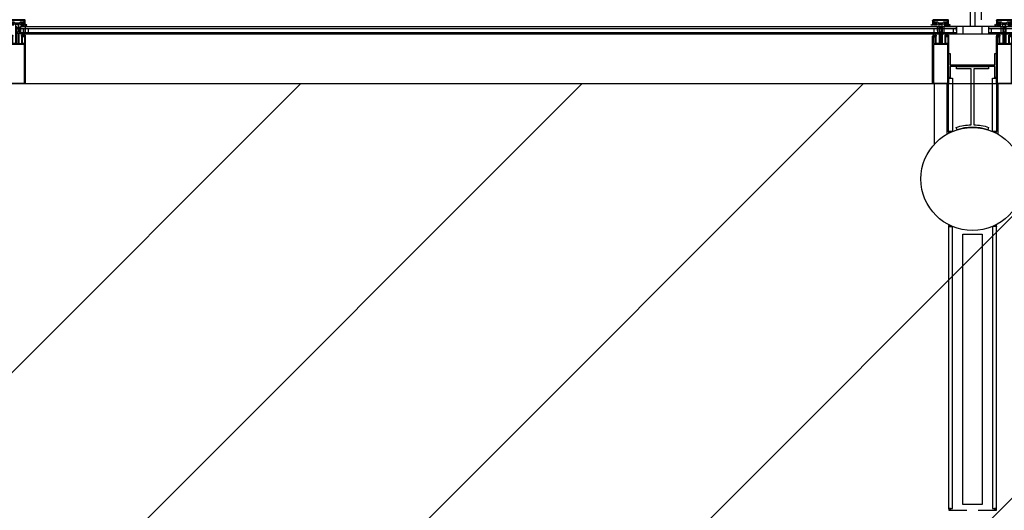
# Model space of a CAD drawing. Header units: millimetres. Extents: x 11314 to 117107, y -3618 to 64487.
# Tile 33 of 36: x 104006 to 107098, y 48508 to 50048. Entities that reach past the tile are written whole.
import ezdxf

# ---------------------------------------------------------------- set-up
doc = ezdxf.new("R2010")
doc.units = ezdxf.units.MM
doc.header["$MEASUREMENT"] = 0
doc.layers.get('0').update_dxf_attribs({"linetype": 'CONTINUOUS'})
for name, color, linetype in [('A-AREA-NIC', 8, 'CONTINUOUS'), ('A-GLAZ', 8, 'CONTINUOUS'), ('A-ROOF', 8, 'CONTINUOUS'), ('I-WALL', 8, 'CONTINUOUS')]:
    doc.layers.add(name, color=color, linetype=linetype)

# ---------------------------------------------------------------- blocks, each defined once
blk = doc.blocks.new('mul_2')
for points in [[(149, -22.5), (149, -22.5, -0.414214), (150, -23.5), (150, -24.5, -0.414214), (149.5, -25), (1, -25, -0.414214), (0, -24), (0, 24, -0.414214), (1, 25), (149.5, 25, -0.414214), (150, 24.5), (150, 23.5, -0.414214), (149, 22.5), (149, 22.5)], [(2.5, -22, 0.414214), (3, -22.5), (123.5, -22.5, 0.414214), (124, -22), (124, 22, 0.414214), (123.5, 22.5), (3, 22.5, 0.414214), (2.5, 22), (2.5, -22)], [(149, 22.5), (149, 23.5), (147, 23.5), (146, 22.5), (128, 22.5, 0.414214), (127, 21.5), (127, 17.3, 0.414214), (128, 16.3), (146, 16.3), (147, 15.3), (149, 15.3), (149, 16.3), (149, 16.3)], [(178, 5), (127.5, 5, -0.414214), (127, 5.5), (127, 13.5, -0.414214), (127.5, 14), (149.5, 14, 0.414214), (150, 14.5), (150, 15.3, 0.414214), (149, 16.3)], [(127, -2.4, 0.414214), (127.5, -2.9), (157.4, -2.9, 0.414214), (157.9, -2.4), (157.9, 2.4, 0.414214), (157.4, 2.9), (127.5, 2.9, 0.414214), (127, 2.4), (127, -2.4)], [(152.5, 23.3), (152.5, 24.4, 0.414214), (152.1, 24.8), (150.4, 24.8, 0.414214), (150, 24.4), (150, 22.5, -0.414214), (149.5, 22), (148.8, 22, -0.267949), (148.6, 22.1), (148.5, 22.5, 0.493145), (147.9, 22.5)], [(151.6, 13.8, -0.087488), (151.5, 13.8), (150.4, 13.8, -0.414214), (150, 14.2), (150, 15.7, 0.414214), (149.5, 16.2), (148.8, 16.2, 0.267949), (148.6, 16.1), (148.5, 15.8, -0.493145), (147.9, 15.8)], [(148.4, 20.4), (148.4, 18, 0.414214), (149.2, 17.2, 0.414214), (150, 18), (150, 20.4, 0.414214), (149.2, 21.2, 0.414214), (148.4, 20.4)], [(152.5, 23.3, -0.136622), (151.9, 21.3, -0.262724), (151.6, 21.1), (151.5, 21.1, 1), (151.5, 20.5), (151.8, 20.5, 0.414214), (152.6, 21.3), (152.6, 24.4)], [(152.3, 17.8, 0.3153), (152.6, 17.4), (153, 17.1, -0.700208), (153, 16.4), (152.6, 16.1, 0.700209), (152.6, 15.4), (153, 15.1, -0.700208), (153, 14.4), (151.6, 13.8)], [(153.3, 21.1, -0.131652), (153, 19.9), (152.5, 19.1, 0.131652), (152.3, 18.3), (152.3, 17.8)], [(153.3, 24.4, 1), (152.6, 24.4)], [(162.9, 1.9, -0.315299), (163.2, 2.4), (164.1, 2.7), (164.8, 2), (165.3, 2), (166, 2.7), (166.7, 2), (167.1, 2), (167.8, 2.7), (168.5, 2), (168.9, 2), (169.6, 2.7), (170.3, 2), (170.7, 2), (171.4, 2.7), (172.1, 2), (172.5, 2), (173.2, 2.7), (173.9, 2), (174.3, 2), (175, 2.7), (175.7, 2), (175.9, 2), (176.9, 3), (177.6, 3), (177.6, 2), (178, 2, 0.414214), (178.5, 2.5), (178.5, 4.5), (178.5, 2.5)], [(162.9, 1.9), (162.9, -1.6, 0.315298), (163.2, -2)], [(175.8, 1.1, 0.253967), (175.7, 1), (175.7, 0.9, 0.459664), (176, 0.7)], [(176, 0.7), (177, 0.9), (177.3, 1.7), (178.7, 1.7), (178.7, 4.8), (188.5, 4.8), (188.5, 2, -0.414214), (188, 1.5), (187.3, 1.5), (186, 0.4)], [(185.3, 23.9, -0.159937), (184.7, 25, -0.024349), (184.4, 28.5), (184.4, 29.9, -0.359303), (185.5, 29.3, 0.173325), (188.1, 24.9, -0.261499), (188.2, 24.8), (188.2, 19.7, 0.414214), (188.7, 19.2), (189.5, 19.2, -0.414214), (190, 19.7, -0.198912), (190.4, 19.6)], [(185.7, 18.5, -0.218147), (184.4, 20.4), (184.4, 22, -0.414214), (184.8, 22.4, -0.414214), (185.2, 22), (185.2, 20.7, 0.414214), (185.5, 20.4), (185.5, 20.4, 0.414214), (185.8, 20.7), (185.8, 22.5, 0.195806), (185.3, 23.9)], [(184.8, 12, -0.098856), (184.4, 13), (184.4, 14.6, -0.414214), (184.8, 15, -0.414214), (185.2, 14.6), (185.2, 13.3, 0.414214), (185.5, 13), (185.5, 13, 0.414214), (185.8, 13.3), (185.8, 14.5, 0.262035), (185.7, 14.8, -0.218935), (184.4, 16.7), (184.4, 18.3, -0.414214), (184.8, 18.7, -0.414214), (185.2, 18.3), (185.2, 17, 0.414214), (185.5, 16.7), (185.5, 16.7, 0.414214), (185.8, 17), (185.8, 18.2, 0.261231), (185.7, 18.5)], [(184.8, 12, 0.441078), (185.6, 10.8), (188.2, 10.8), (188.2, 13.1, -0.414214), (188.7, 13.6), (189.5, 13.6, 0.414214), (190, 13.1, 0.198912), (190.4, 13.2)], [(185.7, 0.4, 0.218675), (185.5, 0, 0.218675), (185.7, -0.4)], [(185.6, 29, 0.000745), (185.6, 29)], [(186, 0.4, 0.479521), (186, -0.4)], [(189.5, 20), (189.5, 20.5, -0.414214), (190, 21), (190.2, 21, -0.414214), (191.7, 19.5), (191.7, 13.3, -0.414214), (191.2, 12.8), (190, 12.8, -0.414214), (189.5, 13.3), (189.5, 13.8, 0.414217), (188.5, 12.8), (188.5, 2, -0.414214), (188, 1.5), (187.6, 1.5, 0.138505), (187.4, 1.4)], [(188.7, 18.1, 0.414214), (188.2, 17.6), (188.2, 15.2, 0.414214), (188.7, 14.7), (189.7, 14.7, 0.414214), (190.2, 15.2), (190.2, 17.6, 0.414214), (189.7, 18.1), (188.7, 18.1)], [(188.5, -24.1), (188.5, -24.5, 0.414214), (189, -25), (198.5, -25, 0.263728), (201.5, -23.5), (201.5, 23.5, 0.263728), (198.5, 25), (189, 25, 0.414214), (188.5, 24.5), (188.5, 24.1)], [(192.1, 23.7), (191.6, 22.7, -0.414214), (191.3, 22.6), (188.6, 23.9, -0.284079), (188.5, 24.1)], [(189.5, -20, 0.414214), (188.5, -21), (188.5, -24), (191.5, -22.4), (192, -23.3), (194.1, -22.1), (197, -22.1), (197, -21.1, 0.414214), (196.5, -20.6), (194.7, -20.6, -0.414214), (194.2, -20.1), (194.2, -14.4, -1), (194.2, -13.6), (194.2, -9.5, 0.198912), (194.1, -9.2), (191, -6.1), (191, -0.4, -0.414214), (190.6, 0, -0.414214), (191, 0.4), (191, 6.1), (194.1, 9.2, 0.198912), (194.2, 9.5), (194.2, 13.6, -1), (194.2, 14.4), (194.2, 20.1, -0.414214), (194.7, 20.6), (196.5, 20.6, 0.414214), (197, 21.1), (197, 22.1), (194.1, 22.1), (192, 23.3), (191.5, 22.4), (188.5, 24), (188.5, 21, 0.414214), (189.5, 20)], [(192.2, -23.7, 0.26795), (192.3, -23.8), (198, -23.8, 0.414214), (198.5, -23.3), (198.5, -22.8, 0.414214), (197.5, -21.8), (198, -21.8, -0.414214), (197.5, -21.3), (197.5, -20.8, -0.414214), (198, -20.3), (197.5, -20.3, 0.414214), (198.5, -19.3), (198.5, 19.3, 0.414214), (197.5, 20.3), (198, 20.3, -0.414214), (197.5, 20.8), (197.5, 21.3, -0.414214), (198, 21.8), (197.5, 21.8, 0.414214), (198.5, 22.8), (198.5, 23.3, 0.414214), (198, 23.8), (192.2, 23.8, 0.28408), (192.1, 23.7)], [(178, -5), (127.5, -5, 0.414214), (127, -5.5), (127, -13.5, 0.414214), (127.5, -14), (149.5, -14, -0.414214), (150, -14.5), (150, -15.3, -0.414214), (149, -16.3)], [(149, -22.5), (149, -23.5), (147, -23.5), (146, -22.5), (128, -22.5, -0.414214), (127, -21.5), (127, -17.3, -0.414214), (128, -16.3), (146, -16.3), (147, -15.3), (149, -15.3), (149, -16.3), (149, -16.3)], [(147.9, -15.8, -0.493145), (148.5, -15.8), (148.6, -16.2, 0.267949), (148.8, -16.3), (149.5, -16.3, 0.414214), (150, -15.8), (150, -14.2, -0.414214), (150.4, -13.8), (151.5, -13.8, -0.087488), (151.6, -13.8)], [(152.5, -23.3), (152.5, -24.4, -0.414214), (152.1, -24.8), (150.4, -24.8, -0.414214), (150, -24.4), (150, -22.6, 0.414214), (149.5, -22.1), (148.8, -22.1, 0.267949), (148.6, -22.2), (148.5, -22.5, -0.493145), (147.9, -22.5)], [(148.4, -20.5, 0.414214), (149.2, -21.3, 0.414214), (150, -20.5), (150, -18.1, 0.414214), (149.2, -17.3, 0.414214), (148.4, -18.1), (148.4, -20.5)], [(152.5, -23.3, 0.136622), (151.9, -21.3, 0.262724), (151.6, -21.1), (151.5, -21.1, -1), (151.5, -20.5), (151.8, -20.5, -0.414214), (152.6, -21.3), (152.6, -24.4)], [(151.6, -13.8), (153, -14.4, -0.700208), (153, -15.1), (152.6, -15.4, 0.700209), (152.6, -16.1), (153, -16.4, -0.700208), (153, -17.1), (152.6, -17.4, 0.3153), (152.3, -17.8)], [(152.3, -17.8), (152.3, -18.3, 0.131652), (152.5, -19.1), (153, -19.9, -0.131652), (153.3, -21.1)], [(152.6, -24.4, 1), (153.3, -24.4)], [(178.5, -2.5), (178.5, -4.5), (178.5, -2.5, 0.414214), (178, -2), (177.6, -2), (177.6, -3), (176, -3), (175, -2), (174.8, -2), (174.1, -2.7), (173.4, -2), (173, -2), (172.3, -2.7), (171.6, -2), (171.2, -2), (170.5, -2.7), (169.8, -2), (169.4, -2), (168.7, -2.7), (168, -2), (167.6, -2), (166.9, -2.7), (166.2, -2), (165.8, -2), (165.1, -2.7), (163.2, -2)], [(176, -0.7, 0.459664), (175.7, -0.9), (175.7, -1, 0.253967), (175.8, -1.1)], [(176, -0.7), (177, -0.9), (177.3, -1.7), (178.7, -1.7), (178.7, -4.8), (188.5, -4.8), (188.5, -2), (188.5, -12.8, 0.414217), (189.5, -13.8), (189.5, -13.3, -0.414214), (190, -12.8), (191.2, -12.8, -0.414214), (191.7, -13.3), (191.7, -19.5, -0.414214), (190.2, -21), (190, -21, -0.414214), (189.5, -20.5), (189.5, -20)], [(184.8, -12, 0.098856), (184.4, -13), (184.4, -14.6, 0.414214), (184.8, -15, 0.414214), (185.2, -14.6), (185.2, -13.3, -0.414214), (185.5, -13), (185.5, -13, -0.414214), (185.8, -13.3), (185.8, -14.5, -0.262035), (185.7, -14.8, 0.218935), (184.4, -16.7), (184.4, -18.3, 0.414214), (184.8, -18.7, 0.414214), (185.2, -18.3), (185.2, -17, -0.414214), (185.5, -16.7), (185.5, -16.7, -0.414214), (185.8, -17), (185.8, -18.2, -0.261231), (185.7, -18.5)], [(185.7, -18.5, 0.218147), (184.4, -20.4), (184.4, -22, 0.414214), (184.8, -22.4, 0.414214), (185.2, -22), (185.2, -20.7, -0.414214), (185.5, -20.4), (185.5, -20.4, -0.414214), (185.8, -20.7), (185.8, -22.5, -0.195806), (185.3, -23.9)], [(185.3, -23.9, 0.159937), (184.7, -25, 0.024349), (184.4, -28.5), (184.4, -29.9, 0.359303), (185.5, -29.3, -0.173325), (188.1, -24.9, 0.261499), (188.2, -24.8), (188.2, -19.7, -0.414214), (188.7, -19.2), (189.5, -19.2, 0.414214), (190, -19.7, 0.198912), (190.4, -19.6)], [(190.4, -13.2, 0.198912), (190, -13.1, 0.414214), (189.5, -13.6), (188.7, -13.6, -0.414214), (188.2, -13.1), (188.2, -10.8), (185.6, -10.8, 0.441078), (184.8, -12)], [(185.6, -29, 0.000745), (185.6, -29)], [(185.7, -0.4), (187.4, -1.4, 0.138505), (187.6, -1.5), (188, -1.5), (187.3, -1.5), (186, -0.4)], [(188.5, -2, 0.414214), (188, -1.5, -0.414214), (188.5, -2)], [(188.7, -18.1), (189.7, -18.1, 0.414214), (190.2, -17.6), (190.2, -15.2, 0.414214), (189.7, -14.7), (188.7, -14.7, 0.414214), (188.2, -15.2), (188.2, -17.6, 0.414214), (188.7, -18.1)], [(191.6, -22.7, 0.396761), (191.3, -22.6), (188.6, -23.9, 0.284079), (188.5, -24.1)]]:
    blk.add_lwpolyline(points, format="xyb")
for points in [[(147.9, 22.5), (147.2, 21.8), (147.2, 16.5), (147.9, 15.8)], [(153.3, 24.4), (153.3, 21.1)], [(175.8, 1.1), (176.7, 1.7), (176.7, 2.8), (173.2, 0.5), (173.2, 0), (173.2, -0.5), (176.7, -2.8), (176.7, -1.7), (175.8, -1.1)], [(185.7, 0.4), (187.4, 1.4)], [(190.4, 13.2), (191.2, 14.3), (191.2, 18.5), (190.4, 19.6)], [(198.5, 25), (199.5, 25)], [(147.9, -22.5), (147.2, -21.8), (147.2, -16.5), (147.9, -15.8)], [(153.3, -24.4), (153.3, -21.1)], [(189, -25), (198.5, -25)], [(190.4, -19.6), (191.2, -18.5), (191.2, -14.3), (190.4, -13.2)], [(191.6, -22.7), (192.2, -23.7)], [(198.5, -25), (199.5, -25)]]:
    blk.add_lwpolyline(points)
for points in [[(178, 5, -0.414214), (178.5, 4.5, 0.414214)], [(178.5, -4.5, -0.414214), (178, -5, 0.414214)]]:
    blk.add_lwpolyline(points, format="xyb", close=True)
blk = doc.blocks.new('shade')
at = {"layer": 'A-ROOF'}
for p, q in [((6012.5, 1485), (6012.5, -2537.6)), ((6032.5, 1485), (6032.5, -2516)), ((5997.5, -1615), (5997.5, -2537.6)), ((5997.5, -1615), (5997.5, -2537.6))]:
    blk.add_line(p, q, dxfattribs=at)

msp = doc.modelspace()

# ---------------------------------------------------------------- linework, layer by layer
at = {"layer": 'A-AREA-NIC', "linetype": 'Continuous'}
for p, q in [((91295.5, 34487.2), (106655.1, 49846.7)), ((91295.5, 33603.3), (107539, 49846.7)), ((91295.5, 32719.4), (108422.8, 49846.7)), ((91996.3, 36955.7), (104887.3, 49846.7)), ((91996.4, 36071.9), (105771.2, 49846.7))]:
    msp.add_line(p, q, dxfattribs=at)
at = {"layer": 'A-AREA-NIC'}
msp.add_lwpolyline([(117106.6, 49846.7), (91995.7, 49846.7), (91996.4, 35360.8), (91295.5, 35360.8), (91295.5, 32405.6), (91996.4, 32405.6), (91996.4, 29718), (92205.2, 29718), (92205.2, 28460.7), (87385.5, 28460.7), (87385.5, 21035.2), (92180.6, 21035.2), (92180.6, 15499.6)], dxfattribs=at)
at = {"layer": 'A-GLAZ'}
for p, q in [((106924.1, 48507.9), (106980.3, 48507.9)), ((107015.8, 48507.9), (107072, 48507.9))]:
    msp.add_line(p, q, dxfattribs=at)
at = {"layer": 'A-GLAZ', "flags": 128}
for points in [[(104007.9, 50026.2), (106887.9, 50026.2)], [(104007.9, 50020.2), (106887.9, 50020.2)], [(104007.9, 50008.2), (106887.9, 50008.2)], [(104007.9, 50003.2), (106887.9, 50003.2)], [(104022.9, 50026.2), (106947.9, 50026.2)], [(104022.9, 50026.2), (104022.9, 50003.2)], [(104022.9, 50020.2), (106947.9, 50020.2)], [(104022.9, 50008.2), (106947.9, 50008.2)], [(104022.9, 50003.2), (106947.9, 50003.2)], [(107047.9, 50026.2), (109987.9, 50026.2)], [(107047.9, 50026.2), (107047.9, 50003.2)], [(107047.9, 50020.2), (109987.9, 50020.2)], [(107047.9, 50008.2), (109987.9, 50008.2)], [(107047.9, 50003.2), (109987.9, 50003.2)]]:
    msp.add_lwpolyline(points, dxfattribs=at)
msp.add_lwpolyline([(104007.9, 50003.2), (104007.9, 50026.2)], close=True, dxfattribs=at)
at = {"layer": 'A-GLAZ'}
for points in [[(104017.9, 50020.2), (104017.9, 50008.2)], [(107087.9, 50026.2), (106907.9, 50026.2), (106907.9, 50003.2), (107087.9, 50003.2)], [(107027.9, 50026.2), (106967.9, 50026.2), (106967.9, 50003.2), (107027.9, 50003.2)]]:
    msp.add_lwpolyline(points, close=True, dxfattribs=at)
for points in [[(104032.9, 50008.2), (104032.9, 50020.2)], [(106877.9, 50008.2), (106877.9, 50020.2)], [(106887.9, 50026.2), (106887.9, 50003.2)], [(106887.9, 50012.9), (106887.9, 50024.9)], [(106937.9, 50008.2), (106937.9, 50020.2)], [(106947.9, 50026.2), (106947.9, 50003.2)], [(106947.9, 50012.9), (106947.9, 50024.9)], [(107057.9, 50008.2), (107057.9, 50020.2)]]:
    msp.add_lwpolyline(points, dxfattribs=at)
at = {"layer": 'I-WALL'}
for points in [[(106927.9, 49901.4), (106927.9, 49866.4), (106922.9, 49866.4), (106922.9, 49941.4), (106927.9, 49941.4), (106927.9, 49906.4), (107067.9, 49906.4), (107067.9, 49941.4), (107072.9, 49941.4), (107072.9, 49866.4), (107067.9, 49866.4), (107067.9, 49901.4)], [(106935.1, 49864), (106935.1, 49697.2), (106923.1, 49697.2), (106923.1, 49864)], [(107073.1, 49864), (107073.1, 49697), (107061.1, 49697), (107061.1, 49864)], [(106935.1, 48513), (106935.1, 49398.6), (106923.1, 49398.6), (106923.1, 48513)], [(107073.1, 48513), (107073.1, 49398.8), (107061.1, 49398.8), (107061.1, 48513)], [(106967.9, 49374.9), (107027.9, 49374.9), (107027.9, 48526.3), (106967.9, 48526.3)]]:
    msp.add_lwpolyline(points, close=True, dxfattribs=at)
for points in [[(106993.9, 49717.8), (106993.9, 49893.4), (106947.9, 49893.4), (106947.9, 49901.4), (107047.9, 49901.4), (107047.9, 49893.4), (107001.9, 49893.4), (107001.9, 49717.8, -0.07027), (107048.8, 49710), (107046.4, 49702.4, 0.153263), (106949.4, 49702.4), (106947, 49710, -0.07027)], [(106922.8, 49697), (106934.8, 49697), (106922.9, 49691.4, 0.226437)], [(107073, 49697), (107061.1, 49697), (107073, 49691.4, -0.226437)], [(106922.8, 49398.8), (106934.8, 49398.8), (106922.9, 49404.4, -0.226437)], [(107073, 49398.8), (107061.1, 49398.8), (107073, 49404.4, 0.226437)], [(106925.3, 48513), (106923.1, 48513, -0.115006), (106923.7, 48510.4), (106923.7, 48509.2, -0.153996), (106923.2, 48507.9), (106925.3, 48507.9), (106929.2, 48507.9, -0.292169), (106928.5, 48509.1), (106928.5, 48510.2, -0.049044), (106929, 48513)], [(107069.4, 48513), (107067.2, 48513, 0.004527), (107068.1, 48510.4), (107068.3, 48509.2, -0.100017), (107068.3, 48508), (107069.4, 48508), (107073.3, 48508, -0.029464), (107072.9, 48509.1), (107072.9, 48510.2, -0.133123), (107073.1, 48513)]]:
    msp.add_lwpolyline(points, format="xyb", close=True, dxfattribs=at)
for points in [[(106877.9, 49847.4), (106877.9, 49656.6)], [(106917.9, 49847.4), (106917.9, 49688.7)], [(107077.9, 49847.4), (107077.9, 49688.7)]]:
    msp.add_lwpolyline(points, dxfattribs=at)
msp.add_circle((106997.9, 49547.9), 161.9, dxfattribs=at)

# ---------------------------------------------------------------- block references
msp.add_blockref('shade', (100992.9, 52563.2))
at = {"layer": 'A-GLAZ'}
for p, rotation in [((103997.9, 49846.4), 90), ((106897.9, 49846.4), 89.99999999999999), ((107097.9, 49846.4), 89.99999999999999)]:
    msp.add_blockref('mul_2', p, dxfattribs=dict(at, rotation=rotation))

doc.saveas('drawing.dxf')
